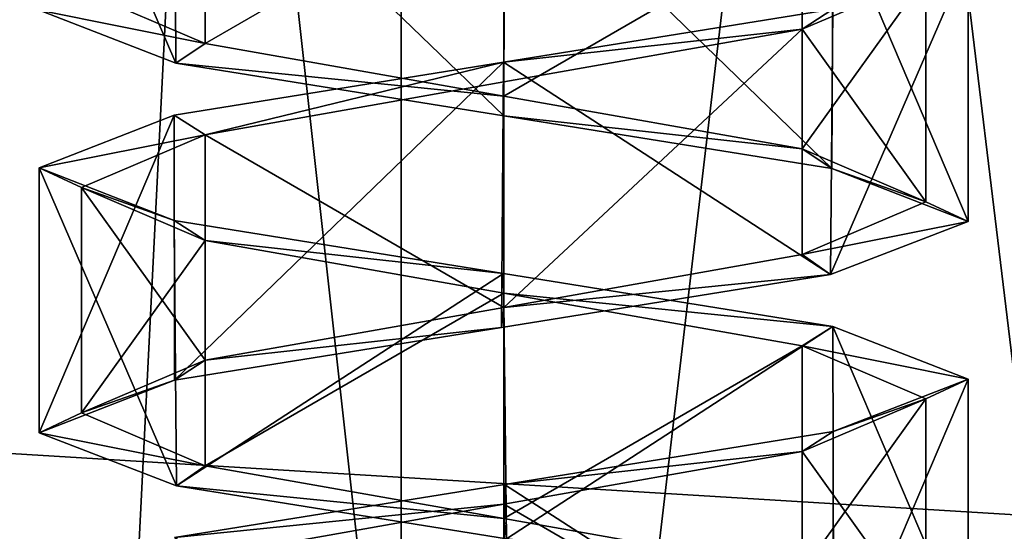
# Model space of a CAD drawing. Header units: millimetres. Extents: x -50 to 50, y -22 to 96.
# Tile 86 of 256: x -23.15 to -20.81, y 8.15 to 9.36. Entities that reach past the tile are written whole.
import ezdxf

# ---------------------------------------------------------------- set-up
doc = ezdxf.new("R2010")
doc.units = ezdxf.units.MM
doc.header["$LTSCALE"] = 65.185185
for name, color, linetype in [('1231', 7, 'CONTINUOUS'), ('1233', 7, 'CONTINUOUS'), ('1584', 7, 'CONTINUOUS'), ('1585', 7, 'CONTINUOUS'), ('1623', 7, 'CONTINUOUS'), ('1624', 7, 'CONTINUOUS'), ('3214', 7, 'CONTINUOUS'), ('3215', 7, 'CONTINUOUS'), ('3360', 7, 'CONTINUOUS'), ('3361', 7, 'CONTINUOUS'), ('3419', 7, 'CONTINUOUS'), ('3420', 7, 'CONTINUOUS'), ('3429', 7, 'CONTINUOUS'), ('3430', 7, 'CONTINUOUS'), ('3457', 7, 'CONTINUOUS'), ('3458', 7, 'CONTINUOUS'), ('3467', 7, 'CONTINUOUS'), ('3468', 7, 'CONTINUOUS'), ('3816', 7, 'CONTINUOUS'), ('3817', 7, 'CONTINUOUS'), ('3849', 7, 'CONTINUOUS'), ('3850', 7, 'CONTINUOUS'), ('3950', 7, 'CONTINUOUS'), ('3951', 7, 'CONTINUOUS'), ('3983', 7, 'CONTINUOUS'), ('3984', 7, 'CONTINUOUS'), ('474', 7, 'CONTINUOUS'), ('476', 7, 'CONTINUOUS'), ('65', 7, 'CONTINUOUS'), ('9', 7, 'CONTINUOUS')]:
    doc.layers.add(name, color=color, linetype=linetype)

msp = doc.modelspace()

# ---------------------------------------------------------------- linework, layer by layer
at = {"layer": '1231', "color": 7, "linetype": 'CONTINUOUS', "true_color": 0xe0f2ff}
for points in [[(-24, -14, -50), (-23.5, 20.5, -50), (-16.4697, 0, -50), (-24, -14, -50)], [(-23.5, 20.5, -50), (-15.5, 20.5, -50), (-16.4697, 0, -50), (-23.5, 20.5, -50)]]:
    msp.add_3dface(points, dxfattribs=at)
at = {"layer": '1233', "color": 7, "linetype": 'CONTINUOUS', "true_color": 0xe0f2ff}
for points in [[(-23.5, 20.5, 50), (-24, -14, 50), (-16.4697, 0, 50), (-23.5, 20.5, 50)], [(-20.5, 20.5, 50), (-23.5, 20.5, 50), (-16.4697, 0, 50), (-20.5, 20.5, 50)]]:
    msp.add_3dface(points, dxfattribs=at)
at = {"layer": '1584', "color": 7, "linetype": 'CONTINUOUS', "true_color": 0xe0f2ff}
for points in [[(-24, 23, 39), (-22, 23, 39), (-22, 5, 39), (-24, 23, 39)], [(-24, 5, 39), (-24, 23, 39), (-22, 5, 39), (-24, 5, 39)]]:
    msp.add_3dface(points, dxfattribs=at)
at = {"layer": '1585', "color": 7, "linetype": 'CONTINUOUS', "true_color": 0xe0f2ff}
for points in [[(-22, 5, 39), (-22, 23, 39), (-19.8787, 23, 39.8787), (-22, 5, 39)], [(-22, 5, 39), (-19.8787, 23, 39.8787), (-19.8787, 5, 39.8787), (-22, 5, 39)]]:
    msp.add_3dface(points, dxfattribs=at)
at = {"layer": '1623', "color": 7, "linetype": 'CONTINUOUS', "true_color": 0xe0f2ff}
for points in [[(-22, 5, -39), (-19.8787, 5, -39.8787), (-22, 23, -39), (-22, 5, -39)], [(-22, 23, -39), (-19.8787, 5, -39.8787), (-19.8787, 23, -39.8787), (-22, 23, -39)]]:
    msp.add_3dface(points, dxfattribs=at)
at = {"layer": '1624', "color": 7, "linetype": 'CONTINUOUS', "true_color": 0xe0f2ff}
for points in [[(-24, 5, -39), (-22, 5, -39), (-22, 23, -39), (-24, 5, -39)], [(-24, 5, -39), (-22, 23, -39), (-24, 23, -39), (-24, 5, -39)]]:
    msp.add_3dface(points, dxfattribs=at)
at = {"layer": '3214', "linetype": 'CONTINUOUS'}
for points in [[(-21, 9.4668, -42), (-21.2201, 9.3889, -41.2243), (-21.2929, 9.3418, -41.2929), (-21, 9.4668, -42)], [(-21.2201, 9.3889, -41.2243), (-22.0005, 9.2634, -40.9), (-21.2929, 9.3418, -41.2929), (-21.2201, 9.3889, -41.2243)], [(-21.2929, 9.3418, -41.2929), (-22.0005, 9.2634, -40.9), (-22, 9.2168, -41), (-21.2929, 9.3418, -41.2929)], [(-22.0005, 9.2634, -40.9), (-22.7802, 9.138, -41.2246), (-22.7071, 9.0919, -41.2929), (-22.0005, 9.2634, -40.9)], [(-22, 9.2168, -41), (-22.0005, 9.2634, -40.9), (-22.7071, 9.0919, -41.2929), (-22, 9.2168, -41)], [(-22.7802, 9.138, -41.2246), (-23.1, 9.0135, -42), (-22.7071, 9.0919, -41.2929), (-22.7802, 9.138, -41.2246)], [(-22.7071, 9.0919, -41.2929), (-23.1, 9.0135, -42), (-23, 8.9668, -42), (-22.7071, 9.0919, -41.2929)], [(-23.1, 9.0135, -42), (-22.7803, 8.889, -42.7753), (-23, 8.9668, -42), (-23.1, 9.0135, -42)], [(-23, 8.9668, -42), (-22.7803, 8.889, -42.7753), (-22.7071, 8.8418, -42.7071), (-23, 8.9668, -42)], [(-22.7803, 8.889, -42.7753), (-22.0008, 8.7636, -43.1), (-22.7071, 8.8418, -42.7071), (-22.7803, 8.889, -42.7753)], [(-22.7071, 8.8418, -42.7071), (-22.0008, 8.7636, -43.1), (-22, 8.7168, -43), (-22.7071, 8.8418, -42.7071)], [(-22.0008, 8.7636, -43.1), (-21.2201, 8.6381, -42.7758), (-22, 8.7168, -43), (-22.0008, 8.7636, -43.1)], [(-22, 8.7168, -43), (-21.2201, 8.6381, -42.7758), (-21.2929, 8.5919, -42.7071), (-22, 8.7168, -43)], [(-21.2201, 8.6381, -42.7758), (-20.9, 8.5135, -42), (-21.2929, 8.5919, -42.7071), (-21.2201, 8.6381, -42.7758)], [(-21.2929, 8.5919, -42.7071), (-20.9, 8.5135, -42), (-21, 8.4668, -42), (-21.2929, 8.5919, -42.7071)], [(-20.9, 8.5135, -42), (-21.2193, 8.3891, -41.2251), (-21, 8.4668, -42), (-20.9, 8.5135, -42)], [(-21, 8.4668, -42), (-21.2193, 8.3891, -41.2251), (-21.2929, 8.3418, -41.2929), (-21, 8.4668, -42)], [(-21.2193, 8.3891, -41.2251), (-21.9978, 8.2638, -40.9), (-21.2929, 8.3418, -41.2929), (-21.2193, 8.3891, -41.2251)], [(-21.2929, 8.3418, -41.2929), (-21.9978, 8.2638, -40.9), (-21.9999, 8.2169, -41), (-21.2929, 8.3418, -41.2929)], [(-21.9978, 8.2638, -40.9), (-22.7795, 8.1381, -41.2239), (-21.9999, 8.2169, -41), (-21.9978, 8.2638, -40.9)], [(-21.9999, 8.2169, -41), (-22.7795, 8.1381, -41.2239), (-22.7071, 8.0918, -41.2929), (-21.9999, 8.2169, -41)]]:
    msp.add_3dface(points, dxfattribs=at)
at = {"layer": '3215', "linetype": 'CONTINUOUS'}
for points in [[(-23, 9.4332, -42), (-22.7071, 9.3081, -42.7071), (-23.1, 9.3865, -42), (-23, 9.4332, -42)], [(-23.1, 9.3865, -42), (-22.7071, 9.3081, -42.7071), (-22.7767, 9.2613, -42.779), (-23.1, 9.3865, -42)], [(-22.7071, 9.3081, -42.7071), (-22, 9.1832, -43), (-22.7767, 9.2613, -42.779), (-22.7071, 9.3081, -42.7071)], [(-22.7767, 9.2613, -42.779), (-22, 9.1832, -43), (-21.9994, 9.1364, -43.1), (-22.7767, 9.2613, -42.779)], [(-22, 9.1832, -43), (-21.2929, 9.0582, -42.7071), (-21.9994, 9.1364, -43.1), (-22, 9.1832, -43)], [(-21.9994, 9.1364, -43.1), (-21.2929, 9.0582, -42.7071), (-21.2227, 9.0116, -42.7784), (-21.9994, 9.1364, -43.1)], [(-21.2929, 9.0582, -42.7071), (-21, 8.9332, -42), (-21.2227, 9.0116, -42.7784), (-21.2929, 9.0582, -42.7071)], [(-21.2227, 9.0116, -42.7784), (-21, 8.9332, -42), (-20.9, 8.8865, -42), (-21.2227, 9.0116, -42.7784)], [(-21, 8.9332, -42), (-21.2929, 8.8082, -41.2929), (-20.9, 8.8865, -42), (-21, 8.9332, -42)], [(-20.9, 8.8865, -42), (-21.2929, 8.8082, -41.2929), (-21.2257, 8.7608, -41.2186), (-20.9, 8.8865, -42)], [(-21.2929, 8.8082, -41.2929), (-21.9999, 8.6832, -41), (-21.2257, 8.7608, -41.2186), (-21.2929, 8.8082, -41.2929)], [(-21.2257, 8.7608, -41.2186), (-21.9999, 8.6832, -41), (-22.0056, 8.6357, -40.9), (-21.2257, 8.7608, -41.2186)], [(-21.9999, 8.6832, -41), (-22.7071, 8.5582, -41.2929), (-22.0056, 8.6357, -40.9), (-21.9999, 8.6832, -41)], [(-22.0056, 8.6357, -40.9), (-22.7071, 8.5582, -41.2929), (-22.78, 8.5111, -41.2244), (-22.0056, 8.6357, -40.9)], [(-22.7071, 8.5582, -41.2929), (-23, 8.4332, -42), (-22.78, 8.5111, -41.2244), (-22.7071, 8.5582, -41.2929)], [(-22.78, 8.5111, -41.2244), (-23, 8.4332, -42), (-23.1, 8.3865, -42), (-22.78, 8.5111, -41.2244)], [(-23, 8.4332, -42), (-22.7071, 8.3082, -42.7071), (-23.1, 8.3865, -42), (-23, 8.4332, -42)], [(-23.1, 8.3865, -42), (-22.7071, 8.3082, -42.7071), (-22.7754, 8.261, -42.7802), (-23.1, 8.3865, -42)], [(-22.7071, 8.3082, -42.7071), (-22, 8.1832, -43), (-22.7754, 8.261, -42.7802), (-22.7071, 8.3082, -42.7071)], [(-22.7754, 8.261, -42.7802), (-22, 8.1832, -43), (-21.9932, 8.1355, -43.1), (-22.7754, 8.261, -42.7802)], [(-22, 8.1832, -43), (-21.2929, 8.0582, -42.7071), (-21.9932, 8.1355, -43.1), (-22, 8.1832, -43)]]:
    msp.add_3dface(points, dxfattribs=at)
at = {"layer": '3360', "linetype": 'CONTINUOUS'}
for points in [[(-21, 9.4668, 42), (-21.2201, 9.3889, 42.7757), (-21.2929, 9.3418, 42.7071), (-21, 9.4668, 42)], [(-21.2201, 9.3889, 42.7757), (-22.0005, 9.2634, 43.1), (-21.2929, 9.3418, 42.7071), (-21.2201, 9.3889, 42.7757)], [(-21.2929, 9.3418, 42.7071), (-22.0005, 9.2634, 43.1), (-22, 9.2168, 43), (-21.2929, 9.3418, 42.7071)], [(-22.0005, 9.2634, 43.1), (-22.7802, 9.138, 42.7754), (-22.7071, 9.0919, 42.7071), (-22.0005, 9.2634, 43.1)], [(-22, 9.2168, 43), (-22.0005, 9.2634, 43.1), (-22.7071, 9.0919, 42.7071), (-22, 9.2168, 43)], [(-22.7802, 9.138, 42.7754), (-23.1, 9.0135, 42), (-22.7071, 9.0919, 42.7071), (-22.7802, 9.138, 42.7754)], [(-22.7071, 9.0919, 42.7071), (-23.1, 9.0135, 42), (-23, 8.9668, 42), (-22.7071, 9.0919, 42.7071)], [(-23.1, 9.0135, 42), (-22.7803, 8.889, 41.2247), (-23, 8.9668, 42), (-23.1, 9.0135, 42)], [(-23, 8.9668, 42), (-22.7803, 8.889, 41.2247), (-22.7071, 8.8418, 41.2929), (-23, 8.9668, 42)], [(-22.7803, 8.889, 41.2247), (-22.0008, 8.7636, 40.9), (-22.7071, 8.8418, 41.2929), (-22.7803, 8.889, 41.2247)], [(-22.7071, 8.8418, 41.2929), (-22.0008, 8.7636, 40.9), (-22, 8.7168, 41), (-22.7071, 8.8418, 41.2929)], [(-22.0008, 8.7636, 40.9), (-21.2201, 8.6381, 41.2242), (-22, 8.7168, 41), (-22.0008, 8.7636, 40.9)], [(-22, 8.7168, 41), (-21.2201, 8.6381, 41.2242), (-21.2929, 8.5919, 41.2929), (-22, 8.7168, 41)], [(-21.2201, 8.6381, 41.2242), (-20.9, 8.5135, 42), (-21.2929, 8.5919, 41.2929), (-21.2201, 8.6381, 41.2242)], [(-21.2929, 8.5919, 41.2929), (-20.9, 8.5135, 42), (-21, 8.4668, 42), (-21.2929, 8.5919, 41.2929)], [(-20.9, 8.5135, 42), (-21.2193, 8.3891, 42.7749), (-21, 8.4668, 42), (-20.9, 8.5135, 42)], [(-21, 8.4668, 42), (-21.2193, 8.3891, 42.7749), (-21.2929, 8.3418, 42.7071), (-21, 8.4668, 42)], [(-21.2193, 8.3891, 42.7749), (-21.9978, 8.2638, 43.1), (-21.2929, 8.3418, 42.7071), (-21.2193, 8.3891, 42.7749)], [(-21.2929, 8.3418, 42.7071), (-21.9978, 8.2638, 43.1), (-21.9999, 8.2169, 43), (-21.2929, 8.3418, 42.7071)], [(-21.9978, 8.2638, 43.1), (-22.7795, 8.1381, 42.7761), (-21.9999, 8.2169, 43), (-21.9978, 8.2638, 43.1)], [(-21.9999, 8.2169, 43), (-22.7795, 8.1381, 42.7761), (-22.7071, 8.0918, 42.7071), (-21.9999, 8.2169, 43)]]:
    msp.add_3dface(points, dxfattribs=at)
at = {"layer": '3361', "linetype": 'CONTINUOUS'}
for points in [[(-23, 9.4332, 42), (-22.7071, 9.3081, 41.2929), (-23.1, 9.3865, 42), (-23, 9.4332, 42)], [(-23.1, 9.3865, 42), (-22.7071, 9.3081, 41.2929), (-22.7767, 9.2613, 41.221), (-23.1, 9.3865, 42)], [(-22.7071, 9.3081, 41.2929), (-22, 9.1832, 41), (-22.7767, 9.2613, 41.221), (-22.7071, 9.3081, 41.2929)], [(-22.7767, 9.2613, 41.221), (-22, 9.1832, 41), (-21.9994, 9.1364, 40.9), (-22.7767, 9.2613, 41.221)], [(-22, 9.1832, 41), (-21.2929, 9.0582, 41.2929), (-21.9994, 9.1364, 40.9), (-22, 9.1832, 41)], [(-21.9994, 9.1364, 40.9), (-21.2929, 9.0582, 41.2929), (-21.2227, 9.0116, 41.2216), (-21.9994, 9.1364, 40.9)], [(-21.2929, 9.0582, 41.2929), (-21, 8.9332, 42), (-21.2227, 9.0116, 41.2216), (-21.2929, 9.0582, 41.2929)], [(-21.2227, 9.0116, 41.2216), (-21, 8.9332, 42), (-20.9, 8.8865, 42), (-21.2227, 9.0116, 41.2216)], [(-21, 8.9332, 42), (-21.2929, 8.8082, 42.7071), (-20.9, 8.8865, 42), (-21, 8.9332, 42)], [(-20.9, 8.8865, 42), (-21.2929, 8.8082, 42.7071), (-21.2257, 8.7608, 42.7814), (-20.9, 8.8865, 42)], [(-21.2929, 8.8082, 42.7071), (-21.9999, 8.6832, 43), (-21.2257, 8.7608, 42.7814), (-21.2929, 8.8082, 42.7071)], [(-21.2257, 8.7608, 42.7814), (-21.9999, 8.6832, 43), (-22.0056, 8.6357, 43.1), (-21.2257, 8.7608, 42.7814)], [(-21.9999, 8.6832, 43), (-22.7071, 8.5582, 42.7071), (-22.0056, 8.6357, 43.1), (-21.9999, 8.6832, 43)], [(-22.0056, 8.6357, 43.1), (-22.7071, 8.5582, 42.7071), (-22.78, 8.5111, 42.7756), (-22.0056, 8.6357, 43.1)], [(-22.7071, 8.5582, 42.7071), (-23, 8.4332, 42), (-22.78, 8.5111, 42.7756), (-22.7071, 8.5582, 42.7071)], [(-22.78, 8.5111, 42.7756), (-23, 8.4332, 42), (-23.1, 8.3865, 42), (-22.78, 8.5111, 42.7756)], [(-23, 8.4332, 42), (-22.7071, 8.3082, 41.2929), (-23.1, 8.3865, 42), (-23, 8.4332, 42)], [(-23.1, 8.3865, 42), (-22.7071, 8.3082, 41.2929), (-22.7754, 8.261, 41.2198), (-23.1, 8.3865, 42)], [(-22.7071, 8.3082, 41.2929), (-22, 8.1832, 41), (-22.7754, 8.261, 41.2198), (-22.7071, 8.3082, 41.2929)], [(-22.7754, 8.261, 41.2198), (-22, 8.1832, 41), (-21.9932, 8.1355, 40.9), (-22.7754, 8.261, 41.2198)], [(-22, 8.1832, 41), (-21.2929, 8.0582, 41.2929), (-21.9932, 8.1355, 40.9), (-22, 8.1832, 41)]]:
    msp.add_3dface(points, dxfattribs=at)
at = {"layer": '3419', "color": 7, "linetype": 'CONTINUOUS', "true_color": 0xe0f2ff}
for points in [[(-22.7796, 9.8888, 41.2239), (-23.1, 10.0135, 42), (-22.7767, 9.2613, 41.221), (-22.7796, 9.8888, 41.2239)], [(-23.1, 10.0135, 42), (-23.1, 9.3865, 42), (-22.7767, 9.2613, 41.221), (-23.1, 10.0135, 42)], [(-21.9982, 9.7632, 40.9), (-22.7796, 9.8888, 41.2239), (-21.9994, 9.1364, 40.9), (-21.9982, 9.7632, 40.9)], [(-22.7796, 9.8888, 41.2239), (-22.7767, 9.2613, 41.221), (-21.9994, 9.1364, 40.9), (-22.7796, 9.8888, 41.2239)], [(-21.9982, 9.7632, 40.9), (-21.9994, 9.1364, 40.9), (-21.2227, 9.0116, 41.2216), (-21.9982, 9.7632, 40.9)], [(-21.2194, 9.6379, 41.225), (-21.9982, 9.7632, 40.9), (-21.2227, 9.0116, 41.2216), (-21.2194, 9.6379, 41.225)], [(-21.2194, 9.6379, 41.225), (-21.2227, 9.0116, 41.2216), (-20.9, 8.8865, 42), (-21.2194, 9.6379, 41.225)], [(-20.9, 9.5135, 42), (-21.2194, 9.6379, 41.225), (-20.9, 8.8865, 42), (-20.9, 9.5135, 42)]]:
    msp.add_3dface(points, dxfattribs=at)
at = {"layer": '3420', "color": 7, "linetype": 'CONTINUOUS', "true_color": 0xe0f2ff}
for points in [[(-22.7803, 8.889, 41.2247), (-23.1, 9.0135, 42), (-22.7754, 8.261, 41.2198), (-22.7803, 8.889, 41.2247)], [(-23.1, 9.0135, 42), (-23.1, 8.3865, 42), (-22.7754, 8.261, 41.2198), (-23.1, 9.0135, 42)], [(-22.0008, 8.7636, 40.9), (-22.7803, 8.889, 41.2247), (-22.7754, 8.261, 41.2198), (-22.0008, 8.7636, 40.9)], [(-22.0008, 8.7636, 40.9), (-22.7754, 8.261, 41.2198), (-21.9932, 8.1355, 40.9), (-22.0008, 8.7636, 40.9)], [(-21.2201, 8.6381, 41.2242), (-22.0008, 8.7636, 40.9), (-21.9932, 8.1355, 40.9), (-21.2201, 8.6381, 41.2242)], [(-21.2201, 8.6381, 41.2242), (-21.9932, 8.1355, 40.9), (-21.2185, 8.0108, 41.2259), (-21.2201, 8.6381, 41.2242)], [(-20.9, 8.5135, 42), (-21.2201, 8.6381, 41.2242), (-20.9, 7.8865, 42), (-20.9, 8.5135, 42)], [(-21.2201, 8.6381, 41.2242), (-21.2185, 8.0108, 41.2259), (-20.9, 7.8865, 42), (-21.2201, 8.6381, 41.2242)]]:
    msp.add_3dface(points, dxfattribs=at)
at = {"layer": '3429', "color": 7, "linetype": 'CONTINUOUS', "true_color": 0xe0f2ff}
for points in [[(-21.2201, 9.3889, 42.7757), (-20.9, 9.5135, 42), (-21.2257, 8.7608, 42.7814), (-21.2201, 9.3889, 42.7757)], [(-20.9, 9.5135, 42), (-20.9, 8.8865, 42), (-21.2257, 8.7608, 42.7814), (-20.9, 9.5135, 42)], [(-22.0005, 9.2634, 43.1), (-21.2201, 9.3889, 42.7757), (-21.2257, 8.7608, 42.7814), (-22.0005, 9.2634, 43.1)], [(-22.7802, 9.138, 42.7754), (-22.0005, 9.2634, 43.1), (-22.78, 8.5111, 42.7756), (-22.7802, 9.138, 42.7754)], [(-22.0005, 9.2634, 43.1), (-22.0056, 8.6357, 43.1), (-22.78, 8.5111, 42.7756), (-22.0005, 9.2634, 43.1)], [(-22.0005, 9.2634, 43.1), (-21.2257, 8.7608, 42.7814), (-22.0056, 8.6357, 43.1), (-22.0005, 9.2634, 43.1)], [(-23.1, 9.0135, 42), (-22.7802, 9.138, 42.7754), (-23.1, 8.3865, 42), (-23.1, 9.0135, 42)], [(-22.7802, 9.138, 42.7754), (-22.78, 8.5111, 42.7756), (-23.1, 8.3865, 42), (-22.7802, 9.138, 42.7754)]]:
    msp.add_3dface(points, dxfattribs=at)
at = {"layer": '3430', "color": 7, "linetype": 'CONTINUOUS', "true_color": 0xe0f2ff}
for points in [[(-21.2193, 8.3891, 42.7749), (-20.9, 8.5135, 42), (-21.2205, 7.7619, 42.7761), (-21.2193, 8.3891, 42.7749)], [(-20.9, 8.5135, 42), (-20.9, 7.8865, 42), (-21.2205, 7.7619, 42.7761), (-20.9, 8.5135, 42)], [(-21.9978, 8.2638, 43.1), (-21.2193, 8.3891, 42.7749), (-21.2205, 7.7619, 42.7761), (-21.9978, 8.2638, 43.1)], [(-22.7795, 8.1381, 42.7761), (-21.9978, 8.2638, 43.1), (-22.0012, 7.6363, 43.1), (-22.7795, 8.1381, 42.7761)], [(-21.9978, 8.2638, 43.1), (-21.2205, 7.7619, 42.7761), (-22.0012, 7.6363, 43.1), (-21.9978, 8.2638, 43.1)]]:
    msp.add_3dface(points, dxfattribs=at)
at = {"layer": '3457', "color": 7, "linetype": 'CONTINUOUS', "true_color": 0xe0f2ff}
for points in [[(-22.7796, 9.8888, -42.7761), (-23.1, 10.0135, -42), (-22.7767, 9.2613, -42.779), (-22.7796, 9.8888, -42.7761)], [(-23.1, 10.0135, -42), (-23.1, 9.3865, -42), (-22.7767, 9.2613, -42.779), (-23.1, 10.0135, -42)], [(-21.9982, 9.7632, -43.1), (-22.7796, 9.8888, -42.7761), (-21.9994, 9.1364, -43.1), (-21.9982, 9.7632, -43.1)], [(-22.7796, 9.8888, -42.7761), (-22.7767, 9.2613, -42.779), (-21.9994, 9.1364, -43.1), (-22.7796, 9.8888, -42.7761)], [(-21.9982, 9.7632, -43.1), (-21.9994, 9.1364, -43.1), (-21.2227, 9.0116, -42.7784), (-21.9982, 9.7632, -43.1)], [(-21.2194, 9.6379, -42.775), (-21.9982, 9.7632, -43.1), (-21.2227, 9.0116, -42.7784), (-21.2194, 9.6379, -42.775)], [(-21.2194, 9.6379, -42.775), (-21.2227, 9.0116, -42.7784), (-20.9, 8.8865, -42), (-21.2194, 9.6379, -42.775)], [(-20.9, 9.5135, -42), (-21.2194, 9.6379, -42.775), (-20.9, 8.8865, -42), (-20.9, 9.5135, -42)]]:
    msp.add_3dface(points, dxfattribs=at)
at = {"layer": '3458', "color": 7, "linetype": 'CONTINUOUS', "true_color": 0xe0f2ff}
for points in [[(-22.7803, 8.889, -42.7753), (-23.1, 9.0135, -42), (-22.7754, 8.261, -42.7802), (-22.7803, 8.889, -42.7753)], [(-23.1, 9.0135, -42), (-23.1, 8.3865, -42), (-22.7754, 8.261, -42.7802), (-23.1, 9.0135, -42)], [(-22.0008, 8.7636, -43.1), (-22.7803, 8.889, -42.7753), (-22.7754, 8.261, -42.7802), (-22.0008, 8.7636, -43.1)], [(-22.0008, 8.7636, -43.1), (-22.7754, 8.261, -42.7802), (-21.9932, 8.1355, -43.1), (-22.0008, 8.7636, -43.1)], [(-21.2201, 8.6381, -42.7758), (-22.0008, 8.7636, -43.1), (-21.9932, 8.1355, -43.1), (-21.2201, 8.6381, -42.7758)], [(-21.2201, 8.6381, -42.7758), (-21.9932, 8.1355, -43.1), (-21.2185, 8.0108, -42.7741), (-21.2201, 8.6381, -42.7758)], [(-20.9, 8.5135, -42), (-21.2201, 8.6381, -42.7758), (-20.9, 7.8865, -42), (-20.9, 8.5135, -42)], [(-21.2201, 8.6381, -42.7758), (-21.2185, 8.0108, -42.7741), (-20.9, 7.8865, -42), (-21.2201, 8.6381, -42.7758)]]:
    msp.add_3dface(points, dxfattribs=at)
at = {"layer": '3467', "color": 7, "linetype": 'CONTINUOUS', "true_color": 0xe0f2ff}
for points in [[(-21.2201, 9.3889, -41.2243), (-20.9, 9.5135, -42), (-21.2257, 8.7608, -41.2186), (-21.2201, 9.3889, -41.2243)], [(-20.9, 9.5135, -42), (-20.9, 8.8865, -42), (-21.2257, 8.7608, -41.2186), (-20.9, 9.5135, -42)], [(-22.0005, 9.2634, -40.9), (-21.2201, 9.3889, -41.2243), (-21.2257, 8.7608, -41.2186), (-22.0005, 9.2634, -40.9)], [(-22.7802, 9.138, -41.2246), (-22.0005, 9.2634, -40.9), (-22.78, 8.5111, -41.2244), (-22.7802, 9.138, -41.2246)], [(-22.0005, 9.2634, -40.9), (-22.0056, 8.6357, -40.9), (-22.78, 8.5111, -41.2244), (-22.0005, 9.2634, -40.9)], [(-22.0005, 9.2634, -40.9), (-21.2257, 8.7608, -41.2186), (-22.0056, 8.6357, -40.9), (-22.0005, 9.2634, -40.9)], [(-23.1, 9.0135, -42), (-22.7802, 9.138, -41.2246), (-23.1, 8.3865, -42), (-23.1, 9.0135, -42)], [(-22.7802, 9.138, -41.2246), (-22.78, 8.5111, -41.2244), (-23.1, 8.3865, -42), (-22.7802, 9.138, -41.2246)]]:
    msp.add_3dface(points, dxfattribs=at)
at = {"layer": '3468', "color": 7, "linetype": 'CONTINUOUS', "true_color": 0xe0f2ff}
for points in [[(-21.2193, 8.3891, -41.2251), (-20.9, 8.5135, -42), (-21.2205, 7.7619, -41.2239), (-21.2193, 8.3891, -41.2251)], [(-20.9, 8.5135, -42), (-20.9, 7.8865, -42), (-21.2205, 7.7619, -41.2239), (-20.9, 8.5135, -42)], [(-21.9978, 8.2638, -40.9), (-21.2193, 8.3891, -41.2251), (-21.2205, 7.7619, -41.2239), (-21.9978, 8.2638, -40.9)], [(-22.7795, 8.1381, -41.2239), (-21.9978, 8.2638, -40.9), (-22.0012, 7.6363, -40.9), (-22.7795, 8.1381, -41.2239)], [(-21.9978, 8.2638, -40.9), (-21.2205, 7.7619, -41.2239), (-22.0012, 7.6363, -40.9), (-21.9978, 8.2638, -40.9)]]:
    msp.add_3dface(points, dxfattribs=at)
at = {"layer": '3816', "linetype": 'CONTINUOUS'}
for points in [[(-21, 8.4668, -42), (-21.2929, 8.3418, -41.2929), (-21, 7.9332, -42), (-21, 8.4668, -42)], [(-21.2929, 8.3418, -41.2929), (-21.9999, 8.2169, -41), (-21.2929, 7.8081, -41.2929), (-21.2929, 8.3418, -41.2929)], [(-21.2929, 8.3418, -41.2929), (-21.2929, 7.8081, -41.2929), (-21, 7.9332, -42), (-21.2929, 8.3418, -41.2929)], [(-21.9999, 8.2169, -41), (-22.7071, 8.0918, -41.2929), (-22.0001, 7.6831, -41), (-21.9999, 8.2169, -41)], [(-21.9999, 8.2169, -41), (-22.0001, 7.6831, -41), (-21.2929, 7.8081, -41.2929), (-21.9999, 8.2169, -41)]]:
    msp.add_3dface(points, dxfattribs=at)
at = {"layer": '3817', "linetype": 'CONTINUOUS'}
for points in [[(-21, 9.4668, -42), (-21.2929, 9.3418, -41.2929), (-21, 8.9332, -42), (-21, 9.4668, -42)], [(-21.2929, 9.3418, -41.2929), (-22, 9.2168, -41), (-21.9999, 8.6832, -41), (-21.2929, 9.3418, -41.2929)], [(-21.2929, 9.3418, -41.2929), (-21.9999, 8.6832, -41), (-21.2929, 8.8082, -41.2929), (-21.2929, 9.3418, -41.2929)], [(-21.2929, 9.3418, -41.2929), (-21.2929, 8.8082, -41.2929), (-21, 8.9332, -42), (-21.2929, 9.3418, -41.2929)], [(-22, 9.2168, -41), (-22.7071, 9.0919, -41.2929), (-21.9999, 8.6832, -41), (-22, 9.2168, -41)], [(-22.7071, 9.0919, -41.2929), (-23, 8.9668, -42), (-22.7071, 8.5582, -41.2929), (-22.7071, 9.0919, -41.2929)], [(-22.7071, 9.0919, -41.2929), (-22.7071, 8.5582, -41.2929), (-21.9999, 8.6832, -41), (-22.7071, 9.0919, -41.2929)], [(-23, 8.9668, -42), (-23, 8.4332, -42), (-22.7071, 8.5582, -41.2929), (-23, 8.9668, -42)]]:
    msp.add_3dface(points, dxfattribs=at)
at = {"layer": '3849', "linetype": 'CONTINUOUS'}
for points in [[(-23, 8.9668, -42), (-22.7071, 8.8418, -42.7071), (-23, 8.4332, -42), (-23, 8.9668, -42)], [(-22.7071, 8.8418, -42.7071), (-22.7071, 8.3082, -42.7071), (-23, 8.4332, -42), (-22.7071, 8.8418, -42.7071)], [(-22.7071, 8.8418, -42.7071), (-22, 8.7168, -43), (-22.7071, 8.3082, -42.7071), (-22.7071, 8.8418, -42.7071)], [(-22, 8.7168, -43), (-22, 8.1832, -43), (-22.7071, 8.3082, -42.7071), (-22, 8.7168, -43)], [(-22, 8.7168, -43), (-21.2929, 8.5919, -42.7071), (-22, 8.1832, -43), (-22, 8.7168, -43)], [(-21.2929, 8.5919, -42.7071), (-21.2929, 8.0582, -42.7071), (-22, 8.1832, -43), (-21.2929, 8.5919, -42.7071)], [(-21.2929, 8.5919, -42.7071), (-21, 8.4668, -42), (-21.2929, 8.0582, -42.7071), (-21.2929, 8.5919, -42.7071)], [(-21, 8.4668, -42), (-21, 7.9332, -42), (-21.2929, 8.0582, -42.7071), (-21, 8.4668, -42)]]:
    msp.add_3dface(points, dxfattribs=at)
at = {"layer": '3850', "linetype": 'CONTINUOUS'}
for points in [[(-22.7071, 9.8418, -42.7071), (-22.7071, 9.3081, -42.7071), (-23, 9.4332, -42), (-22.7071, 9.8418, -42.7071)], [(-22.7071, 9.8418, -42.7071), (-22, 9.7168, -43), (-22.7071, 9.3081, -42.7071), (-22.7071, 9.8418, -42.7071)], [(-22, 9.7168, -43), (-22, 9.1832, -43), (-22.7071, 9.3081, -42.7071), (-22, 9.7168, -43)], [(-22, 9.7168, -43), (-21.2929, 9.5918, -42.7071), (-22, 9.1832, -43), (-22, 9.7168, -43)], [(-21.2929, 9.5918, -42.7071), (-21.2929, 9.0582, -42.7071), (-22, 9.1832, -43), (-21.2929, 9.5918, -42.7071)], [(-21.2929, 9.5918, -42.7071), (-21, 9.4668, -42), (-21.2929, 9.0582, -42.7071), (-21.2929, 9.5918, -42.7071)], [(-21, 9.4668, -42), (-21, 8.9332, -42), (-21.2929, 9.0582, -42.7071), (-21, 9.4668, -42)]]:
    msp.add_3dface(points, dxfattribs=at)
at = {"layer": '3950', "linetype": 'CONTINUOUS'}
for points in [[(-21, 8.4668, 42), (-21.2929, 8.3418, 42.7071), (-21, 7.9332, 42), (-21, 8.4668, 42)], [(-21.2929, 8.3418, 42.7071), (-21.9999, 8.2169, 43), (-21.2929, 7.8081, 42.7071), (-21.2929, 8.3418, 42.7071)], [(-21.2929, 8.3418, 42.7071), (-21.2929, 7.8081, 42.7071), (-21, 7.9332, 42), (-21.2929, 8.3418, 42.7071)], [(-21.9999, 8.2169, 43), (-22.7071, 8.0918, 42.7071), (-22.0001, 7.6831, 43), (-21.9999, 8.2169, 43)], [(-21.9999, 8.2169, 43), (-22.0001, 7.6831, 43), (-21.2929, 7.8081, 42.7071), (-21.9999, 8.2169, 43)]]:
    msp.add_3dface(points, dxfattribs=at)
at = {"layer": '3951', "linetype": 'CONTINUOUS'}
for points in [[(-21, 9.4668, 42), (-21.2929, 9.3418, 42.7071), (-21, 8.9332, 42), (-21, 9.4668, 42)], [(-21.2929, 9.3418, 42.7071), (-22, 9.2168, 43), (-21.9999, 8.6832, 43), (-21.2929, 9.3418, 42.7071)], [(-21.2929, 9.3418, 42.7071), (-21.9999, 8.6832, 43), (-21.2929, 8.8082, 42.7071), (-21.2929, 9.3418, 42.7071)], [(-21.2929, 9.3418, 42.7071), (-21.2929, 8.8082, 42.7071), (-21, 8.9332, 42), (-21.2929, 9.3418, 42.7071)], [(-22, 9.2168, 43), (-22.7071, 9.0919, 42.7071), (-21.9999, 8.6832, 43), (-22, 9.2168, 43)], [(-22.7071, 9.0919, 42.7071), (-23, 8.9668, 42), (-22.7071, 8.5582, 42.7071), (-22.7071, 9.0919, 42.7071)], [(-22.7071, 9.0919, 42.7071), (-22.7071, 8.5582, 42.7071), (-21.9999, 8.6832, 43), (-22.7071, 9.0919, 42.7071)], [(-23, 8.9668, 42), (-23, 8.4332, 42), (-22.7071, 8.5582, 42.7071), (-23, 8.9668, 42)]]:
    msp.add_3dface(points, dxfattribs=at)
at = {"layer": '3983', "linetype": 'CONTINUOUS'}
for points in [[(-23, 8.9668, 42), (-22.7071, 8.8418, 41.2929), (-23, 8.4332, 42), (-23, 8.9668, 42)], [(-22.7071, 8.8418, 41.2929), (-22.7071, 8.3082, 41.2929), (-23, 8.4332, 42), (-22.7071, 8.8418, 41.2929)], [(-22.7071, 8.8418, 41.2929), (-22, 8.7168, 41), (-22.7071, 8.3082, 41.2929), (-22.7071, 8.8418, 41.2929)], [(-22, 8.7168, 41), (-22, 8.1832, 41), (-22.7071, 8.3082, 41.2929), (-22, 8.7168, 41)], [(-22, 8.7168, 41), (-21.2929, 8.5919, 41.2929), (-22, 8.1832, 41), (-22, 8.7168, 41)], [(-21.2929, 8.5919, 41.2929), (-21.2929, 8.0582, 41.2929), (-22, 8.1832, 41), (-21.2929, 8.5919, 41.2929)], [(-21.2929, 8.5919, 41.2929), (-21, 8.4668, 42), (-21.2929, 8.0582, 41.2929), (-21.2929, 8.5919, 41.2929)], [(-21, 8.4668, 42), (-21, 7.9332, 42), (-21.2929, 8.0582, 41.2929), (-21, 8.4668, 42)]]:
    msp.add_3dface(points, dxfattribs=at)
at = {"layer": '3984', "linetype": 'CONTINUOUS'}
for points in [[(-22.7071, 9.8418, 41.2929), (-22.7071, 9.3081, 41.2929), (-23, 9.4332, 42), (-22.7071, 9.8418, 41.2929)], [(-22.7071, 9.8418, 41.2929), (-22, 9.7168, 41), (-22.7071, 9.3081, 41.2929), (-22.7071, 9.8418, 41.2929)], [(-22, 9.7168, 41), (-22, 9.1832, 41), (-22.7071, 9.3081, 41.2929), (-22, 9.7168, 41)], [(-22, 9.7168, 41), (-21.2929, 9.5918, 41.2929), (-22, 9.1832, 41), (-22, 9.7168, 41)], [(-21.2929, 9.5918, 41.2929), (-21.2929, 9.0582, 41.2929), (-22, 9.1832, 41), (-21.2929, 9.5918, 41.2929)], [(-21.2929, 9.5918, 41.2929), (-21, 9.4668, 42), (-21.2929, 9.0582, 41.2929), (-21.2929, 9.5918, 41.2929)], [(-21, 9.4668, 42), (-21, 8.9332, 42), (-21.2929, 9.0582, 41.2929), (-21, 9.4668, 42)]]:
    msp.add_3dface(points, dxfattribs=at)
at = {"layer": '474', "color": 3, "linetype": 'CONTINUOUS'}
for points in [[(-28.5, 12.25), (-20.4712, 11.1831, 5), (-28.5, 8.6621, 8.6621), (-28.5, 12.25)], [(-20.4712, 11.1831, 5), (-20.3992, 8.168, 9.1294), (-28.5, 8.6621, 8.6621), (-20.4712, 11.1831, 5)], [(-20.3992, 8.168, 9.1294), (-20.3548, 3.731, 11.668), (-28.5, 8.6621, 8.6621), (-20.3992, 8.168, 9.1294)], [(-28.5, 8.6621, 8.6621), (-20.3548, 3.731, 11.668), (-28.5, 0, 12.25), (-28.5, 8.6621, 8.6621)]]:
    msp.add_3dface(points, dxfattribs=at)
at = {"layer": '476', "color": 3, "linetype": 'CONTINUOUS'}
for points in [[(-20.4712, 11.1831, -5), (-20.5585, 12.25), (-28.5, 8.6621, -8.6621), (-20.4712, 11.1831, -5)], [(-20.5585, 12.25), (-28.5, 12.25), (-28.5, 8.6621, -8.6621), (-20.5585, 12.25)], [(-20.3992, 8.168, -9.1294), (-20.4712, 11.1831, -5), (-28.5, 8.6621, -8.6621), (-20.3992, 8.168, -9.1294)], [(-28.5, 0, -12.25), (-20.3992, 8.168, -9.1294), (-28.5, 8.6621, -8.6621), (-28.5, 0, -12.25)], [(-20.3548, 3.731, -11.668), (-20.3992, 8.168, -9.1294), (-28.5, 0, -12.25), (-20.3548, 3.731, -11.668)]]:
    msp.add_3dface(points, dxfattribs=at)
at = {"layer": '65', "color": 7, "linetype": 'CONTINUOUS', "true_color": 0xf2c12d}
for points in [[(-24, 20.5, 19), (-24, -14.5, 19), (-22.2426, -14.5, 23.2426), (-24, 20.5, 19)], [(-24, 20.5, 19), (-22.2426, -14.5, 23.2426), (-22.2426, 20.5, 23.2426), (-24, 20.5, 19)], [(-22.2426, -14.5, 23.2426), (-18, -14.5, 25), (-22.2426, 20.5, 23.2426), (-22.2426, -14.5, 23.2426)], [(-18, -14.5, 25), (-18, 20.5, 25), (-22.2426, 20.5, 23.2426), (-18, -14.5, 25)]]:
    msp.add_3dface(points, dxfattribs=at)
at = {"layer": '9', "color": 7, "linetype": 'CONTINUOUS', "true_color": 0xf2c12d}
for points in [[(-24, 20.5, -29), (-22.2426, 20.5, -33.2426), (-24, -14.5, -29), (-24, 20.5, -29)], [(-24, -14.5, -29), (-22.2426, 20.5, -33.2426), (-22.2426, -14.5, -33.2426), (-24, -14.5, -29)], [(-18, 20.5, -35), (-18, -14.5, -35), (-22.2426, -14.5, -33.2426), (-18, 20.5, -35)], [(-22.2426, 20.5, -33.2426), (-18, 20.5, -35), (-22.2426, -14.5, -33.2426), (-22.2426, 20.5, -33.2426)]]:
    msp.add_3dface(points, dxfattribs=at)

doc.saveas('drawing.dxf')
